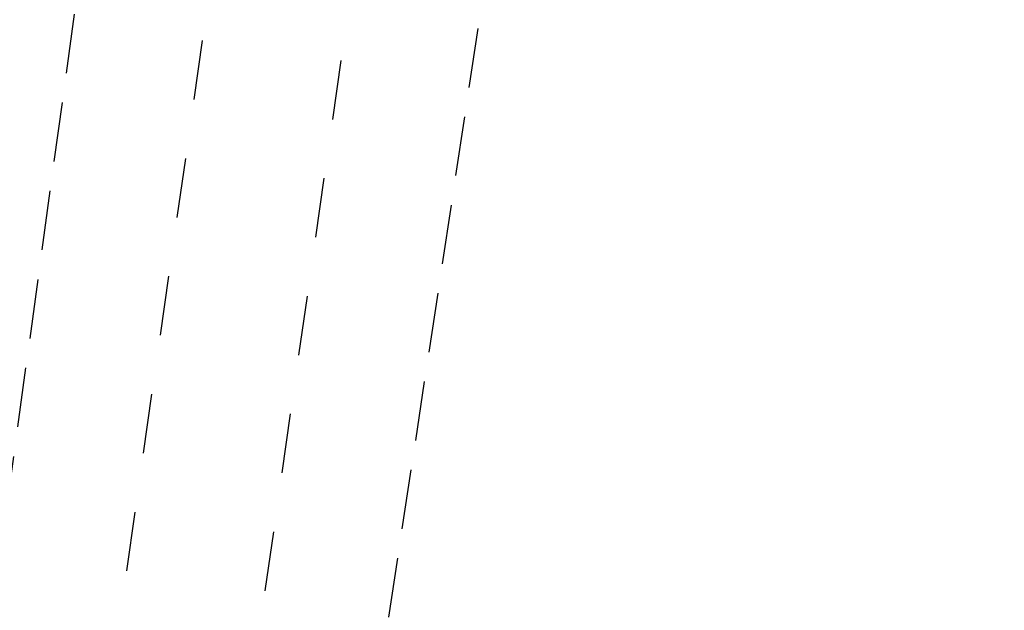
# Model space of a CAD drawing. Extents: x 459406 to 461721, y 413308 to 423218.
# Tile 19 of 256: x 460979 to 461013, y 413874 to 413894. Entities that reach past the tile are written whole.
import ezdxf

# ---------------------------------------------------------------- set-up
doc = ezdxf.new("R2010")
doc.units = 0
doc.header["$LTSCALE"] = 2
doc.header["$MEASUREMENT"] = 0
doc.linetypes.add('GESTRICH-X2', pattern=[1.5, 1, -0.5])
doc.linetypes.add('STRICHPT-X3', pattern=[3, 1.5, -0.75, 0, -0.75])
for name, color, linetype in [('ACHSE', 1, 'STRICHPT-X3'), ('FBR', 8, 'CONTINUOUS'), ('NBS-TRASSE', 7, 'CONTINUOUS')]:
    doc.layers.add(name, color=color, linetype=linetype)

msp = doc.modelspace()

# ---------------------------------------------------------------- linework, layer by layer
at = {"layer": 'ACHSE', "flags": 128}
msp.add_lwpolyline([(460985.548, 416976.25), (460982.742, 416926.329), (460979.936, 416876.407), (460977.13, 416826.486), (460974.324, 416776.565), (460971.518, 416726.644), (460968.712, 416676.723), (460965.906, 416626.802), (460963.1, 416576.88, 0), (460961.733, 416552.566, 0), (460960.294, 416526.959, -0.000009), (460958.89, 416501.998, 0.00001), (460957.487, 416477.038, 0.000001), (460956.785, 416464.557, -0.000001), (460956.084, 416452.077), (460954.681, 416427.117), (460953.278, 416402.156), (460951.875, 416377.196, 0.000027), (460951.185, 416364.909, -0.000114), (460950.495, 416352.621, -0.000169), (460950.493, 416352.583, 0.000019), (460950.473, 416352.235, 0.002347), (460949.964, 416342.501, 0.0015), (460949.285, 416327.263, 0.002663), (460948.888, 416316.296, 0.002084), (460948.513, 416302.275, 0.002087), (460948.283, 416289.783, 0.002085), (460948.158, 416277.278, 0.002085), (460948.137, 416264.779, 0.002085), (460948.22, 416252.279, 0.002086), (460948.407, 416239.774, 0.002088), (460948.699, 416227.283, 0.002084), (460949.095, 416214.794, 0.002083), (460949.595, 416202.3, 0.002081), (460950.199, 416189.812, 0.002082), (460950.907, 416177.335, 0.002086), (460951.719, 416164.862, 0.002086), (460952.635, 416152.395, 0.002087), (460953.654, 416139.944, 0.002084), (460954.779, 416127.487, 0.002085), (460956.008, 416115.039, 0.002088), (460957.338, 416102.619, 0.002086), (460958.772, 416090.211, 0.002083), (460960.312, 416077.796, 0.002082), (460961.956, 416065.389, 0.002087), (460963.699, 416053.027, 0.002086), (460965.546, 416040.675, 0.002083), (460967.499, 416028.318, 0.00208), (460969.554, 416015.985, 0.002081), (460971.71, 416003.675, 0.002087), (460973.97, 415991.377, 0.002089), (460976.331, 415979.107, 0.002087), (460978.792, 415966.867, 0.002082), (460981.362, 415954.618, 0.002082), (460984.148, 415941.865, 0.002276), (460986.8, 415930.217, 0.001902), (460990.244, 415915.651, 0.002837), (460992.645, 415905.91, 0.000643), (460995.488, 415894.713, 0.001405), (460996.809, 415889.596, 0), (460998.528, 415883.015, 0.000001), (460998.872, 415881.699), (461005.191, 415857.511, 0.000017), (461008.351, 415845.417, -0.000015), (461011.511, 415833.323, -0.000002), (461014.671, 415821.229, -0.000002), (461017.83, 415809.135, -0.000001), (461020.99, 415797.041, 0.000005), (461024.149, 415784.946), (461030.468, 415760.758), (461036.787, 415736.57, 0.000028), (461038.983, 415728.166, -0.000015), (461041.179, 415719.762, -0.00065), (461041.486, 415718.58, -0.000124), (461043.088, 415712.377, -0.002577), (461045.469, 415702.947, -0.001641), (461049.083, 415688.106, -0.002531), (461051.665, 415677.106, -0.002087), (461054.672, 415663.739, -0.002079), (461057.313, 415651.527, -0.002077), (461059.854, 415639.283, -0.002078), (461062.295, 415627.009, -0.002083), (461064.629, 415614.743, -0.002085), (461066.86, 415602.46, -0.00208), (461068.994, 415590.128, -0.00208), (461071.024, 415577.786, -0.002082), (461072.949, 415565.443, -0.002086), (461074.772, 415553.076, -0.002086), (461076.492, 415540.695, -0.002081), (461078.107, 415528.309, -0.002078), (461079.622, 415515.892, -0.00208), (461081.034, 415503.452, -0.002087), (461082.339, 415491.041, -0.002085), (461083.54, 415478.621, -0.002078), (461084.641, 415466.147, -0.002076), (461085.638, 415453.67, -0.002082), (461086.529, 415441.219, -0.002088), (461087.317, 415428.753, -0.002085), (461088.001, 415416.263, -0.002081), (461088.581, 415403.772, -0.002082), (461089.057, 415391.285, -0.00208), (461089.429, 415378.795, -0.002078), (461089.697, 415366.294, -0.002082), (461089.861, 415353.787, -0.002085), (461089.921, 415341.295, -0.002085), (461089.877, 415328.803, -0.002082), (461089.728, 415316.296, -0.002078), (461089.475, 415303.794, -0.00208), (461089.119, 415291.304, -0.002082), (461088.658, 415278.809, -0.002084), (461088.094, 415266.325, -0.002082), (461087.426, 415253.85, -0.00208), (461086.653, 415241.367, -0.002079), (461085.777, 415228.897, -0.00208), (461084.797, 415216.436, -0.002085), (461083.633, 415203.064, -0.002418), (461082.526, 415191.54, -0.001753), (461080.941, 415176.374, -0.002741), (461079.84, 415166.685, -0.000279), (461078.804, 415158.036, -0.000933), (461078.489, 415155.455, -0.000004), (461077.263, 415145.575, -0.00001), (461076.803, 415141.87), (461073.723, 415117.061, 0.000001), (461071.82, 415101.734, 0.000001), (461070.643, 415092.251, 0.000018), (461069.104, 415079.846, -0.000014), (461067.564, 415067.441, -0.000008), (461066.024, 415055.036, 0.000011), (461064.484, 415042.632), (461058.325, 414993.013), (461052.166, 414943.394, -0.000009), (461049.086, 414918.584, 0.000009), (461046.006, 414893.774), (461039.847, 414844.155), (461033.688, 414794.536), (461027.529, 414744.917, -0.00001), (461024.449, 414720.107, 0.00001), (461021.369, 414695.298, 0.000001), (461018.29, 414670.488, -0.000001), (461015.21, 414645.678, 0), (461011.182, 414613.231, -0.000001), (461009.051, 414596.059, -0.000009), (461005.971, 414571.249, 0.00001), (461002.891, 414546.44), (460996.732, 414496.821), (460990.573, 414447.202), (460984.414, 414397.583, -0.000009), (460981.334, 414372.773, 0.000009), (460978.254, 414347.963), (460972.095, 414298.344), (460965.936, 414248.725), (460959.777, 414199.106, -0.00001), (460956.697, 414174.297, 0.00001), (460953.617, 414149.487, 0.000001), (460950.537, 414124.677, -0.000001), (460947.458, 414099.867, 0), (460943.43, 414067.42, -0.000001), (460941.299, 414050.248, -0.000009), (460938.219, 414025.438, 0.00001), (460935.139, 414000.629), (460928.98, 413951.01), (460922.821, 413901.391, 0.000001), (460919.742, 413876.581, -0.000001), (460916.662, 413851.771, -0.00001), (460913.582, 413826.961, 0.00001), (460910.502, 413802.152), (460904.343, 413752.533), (460898.184, 413702.914), (460892.025, 413653.295, -0.00001), (460888.945, 413628.486, 0.00001), (460885.865, 413603.676, 0.000001), (460882.785, 413578.866, -0.000001), (460879.706, 413554.056, 0), (460875.678, 413521.609, -0.000001), (460873.547, 413504.437, -0.000009), (460870.467, 413479.628, 0.00001), (460867.387, 413454.818), (460861.228, 413405.199), (460855.069, 413355.58, -0.000004), (460853.233, 413340.792, -0.000002), (460849.402, 413309.93)], format="xyb", dxfattribs=at)
at = {"layer": 'FBR'}
for points in [[(461019.632, 414695.514, 0.000001), (461016.553, 414670.704)], [(461023.106, 414695.082, 0.000001), (461020.026, 414670.272)], [(461038.488, 414693.173, 0.000001), (461035.408, 414668.363)], [(460985.9, 414549.589, 0), (460985.772, 414548.565), (460979.613, 414498.946), (460973.454, 414449.327), (460967.295, 414399.708, -0.000009), (460964.215, 414374.898, 0.000009), (460961.135, 414350.088), (460954.976, 414300.469), (460948.817, 414250.85), (460942.658, 414201.231, -0.00001), (460939.578, 414176.422, 0.00001), (460936.498, 414151.612, 0.000001), (460933.419, 414126.802), (460930.339, 414101.992), (460926.312, 414069.544), (460924.18, 414052.373, -0.000009), (460921.1, 414027.564, 0.00001), (460918.02, 414002.754), (460911.861, 413953.135), (460905.702, 413903.516, 0.000001), (460902.623, 413878.706, -0.000001), (460899.543, 413853.896, -0.00001), (460896.463, 413829.087, 0.00001), (460893.383, 413804.277)], [(460988.836, 414447.418), (460982.677, 414397.799, -0.000009), (460979.597, 414372.989, 0.000009), (460976.517, 414348.179), (460970.358, 414298.56), (460964.199, 414248.941), (460958.04, 414199.322, -0.00001), (460954.96, 414174.512, 0.00001), (460951.88, 414149.703, 0.000001), (460948.801, 414124.893), (460945.721, 414100.083), (460941.694, 414067.635), (460939.562, 414050.464, -0.000009), (460936.482, 414025.654, 0.00001), (460933.402, 414000.845), (460927.243, 413951.226), (460921.084, 413901.607, 0.000001), (460918.005, 413876.797, -0.000001), (460914.925, 413851.987, -0.00001), (460911.845, 413827.177, 0.00001), (460908.765, 413802.368)], [(460992.31, 414446.986), (460986.151, 414397.367, -0.000009), (460983.071, 414372.557, 0.000009), (460979.991, 414347.747), (460973.832, 414298.128), (460967.673, 414248.509), (460961.514, 414198.89, -0.00001), (460958.434, 414174.081, 0.00001), (460955.354, 414149.271, 0.000001), (460952.274, 414124.461), (460949.195, 414099.651), (460945.167, 414067.204), (460943.036, 414050.032, -0.000009), (460939.956, 414025.223, 0.00001), (460936.876, 414000.413), (460930.717, 413950.794), (460924.558, 413901.175, 0.000001), (460921.478, 413876.365, -0.000001), (460918.399, 413851.555, -0.00001), (460915.319, 413826.746, 0.00001), (460912.239, 413801.936)], [(461007.692, 414445.077), (461001.533, 414395.458, -0.000009), (460998.453, 414370.648, 0.000009), (460995.373, 414345.838), (460989.214, 414296.219), (460983.055, 414246.6), (460976.896, 414196.981, -0.00001), (460973.816, 414172.171, 0.00001), (460970.736, 414147.362, 0.000001), (460967.656, 414122.552), (460964.577, 414097.742), (460960.549, 414065.295), (460958.418, 414048.123, -0.000009), (460955.338, 414023.313, 0.00001), (460952.258, 413998.504), (460946.099, 413948.885), (460939.94, 413899.266, 0.000001), (460936.86, 413874.456, -0.000001), (460933.781, 413849.646, -0.00001), (460930.701, 413824.836, 0.00001), (460927.621, 413800.027)]]:
    msp.add_lwpolyline(points, format="xyb", dxfattribs=at)
at = {"layer": 'NBS-TRASSE'}
for p, q in [((460985.596, 413893.23), (460985.313, 413891.25)), ((460990.248, 413892.565), (460989.965, 413890.585)), ((460985.03, 413889.27), (460984.747, 413887.291)), ((460989.682, 413888.606), (460989.399, 413886.626)), ((460984.464, 413885.311), (460984.181, 413883.331)), ((460989.116, 413884.646), (460988.833, 413882.666)), ((460983.898, 413881.351), (460983.615, 413879.371)), ((460988.55, 413880.686), (460988.268, 413878.706)), ((460983.333, 413877.391), (460983.05, 413875.411)), ((460987.985, 413876.726), (460987.702, 413874.746))]:
    msp.add_line(p, q, dxfattribs=at)
at = {"layer": 'NBS-TRASSE', "linetype": 'GESTRICH-X2', "flags": 128}
for points in [[(460983.333, 413908.984), (460978.573, 413874.253), (460971.533, 413824.703), (460964.423, 413775.173), (460957.343, 413725.663), (460950.253, 413676.223), (460943.183, 413626.663), (460936.123, 413577.244), (460926.947, 413513.052)], [(460940.11, 413511.542), (460942.153, 413525.864), (460949.193, 413575.324), (460956.273, 413624.813), (460963.343, 413674.313), (460970.423, 413723.773), (460977.503, 413773.333), (460984.593, 413822.813), (460991.633, 413872.343), (460996.943, 413907.353)]]:
    msp.add_lwpolyline(points, dxfattribs=at)

doc.saveas('drawing.dxf')
